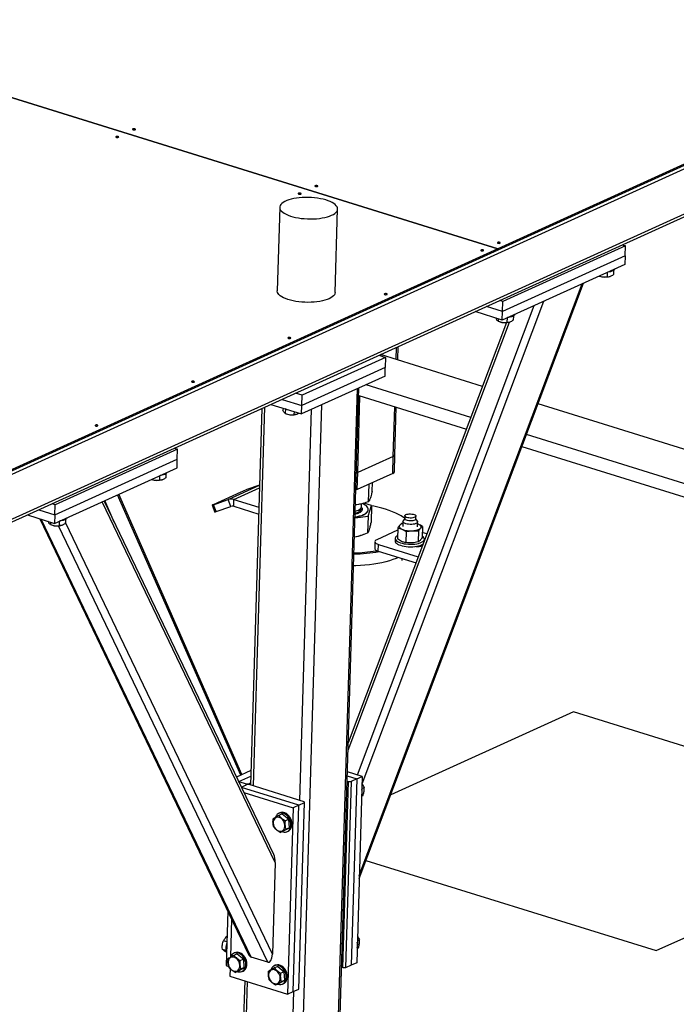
# Model space of a CAD drawing. Header units: millimetres. Extents: x 0 to 841, y 0 to 594.
# Tile 71 of 155: x 570 to 587, y 102 to 129. Entities that reach past the tile are written whole.
import ezdxf

# ---------------------------------------------------------------- set-up
doc = ezdxf.new("R2010")
doc.units = ezdxf.units.MM
doc.layers.add('TRAIT-FORT', color=4, linetype='Continuous', lineweight=25)

msp = doc.modelspace()

# ---------------------------------------------------------------- linework, layer by layer
at = {"layer": 'TRAIT-FORT', "color": 4, "linetype": 'Continuous', "lineweight": 25}
for p, q in [((560.9403, 112.82445), (605.63517, 133.1314)), ((605.63795, 133.22427), (560.94309, 112.91732)), ((605.63795, 133.22427), (582.60408, 122.75891)), ((605.639, 133.2591), (582.60512, 122.79374)), ((552.22031, 132.24436), (582.60497, 122.79367)), ((582.60512, 122.79374), (552.22046, 132.24443)), ((560.73693, 111.41799), (604.43449, 131.27181)), ((604.53224, 131.39008), (560.75262, 111.49897)), ((576.63236, 123.93163), (576.56385, 121.6447)), ((578.15063, 121.59716), (578.21914, 123.8841)), ((582.60497, 122.79367), (560.94413, 112.95215)), ((582.60497, 122.79367), (582.60393, 122.75884)), ((582.60408, 122.75891), (582.60512, 122.79374)), ((586.10097, 122.87849), (582.74504, 121.35373)), ((586.01793, 122.90431), (586.10097, 122.87849)), ((586.09262, 122.59987), (586.10097, 122.87849)), ((582.60393, 122.75884), (560.94309, 112.91732)), ((582.60408, 122.75891), (582.60393, 122.75896)), ((586.09262, 122.59987), (582.73669, 121.07512)), ((586.09262, 122.59987), (586.08566, 122.3677)), ((586.08566, 122.3677), (582.72974, 120.84294)), ((585.38422, 122.049), (585.38906, 122.04695)), ((585.6058, 122.14967), (585.60215, 122.0281)), ((585.68143, 122.03819), (585.68922, 122.04095)), ((585.77803, 122.19848), (585.77472, 122.08814)), ((578.8106, 105.54066), (584.95263, 121.85291)), ((578.81299, 105.62031), (584.91933, 121.83778)), ((578.75963, 108.37849), (583.60209, 121.23929)), ((578.88813, 108.12857), (583.87064, 121.36131)), ((582.73669, 121.07512), (582.29459, 121.21263)), ((582.74504, 121.35373), (582.662, 121.37956)), ((582.73669, 121.07512), (582.74504, 121.35373)), ((582.72974, 120.84294), (581.98842, 121.07352)), ((582.72974, 120.84294), (582.73669, 121.07512)), ((582.86004, 120.90214), (582.85639, 120.78058)), ((583.03227, 120.95096), (583.02896, 120.84062)), ((578.50465, 109.05206), (582.92304, 120.78659)), ((582.8477, 120.77334), (578.51074, 109.25506)), ((582.61588, 120.81104), (582.6433, 120.79943)), ((582.61916, 120.80976), (582.61611, 120.81152)), ((582.62116, 120.87671), (582.61916, 120.80976)), ((582.93567, 120.79067), (582.94346, 120.79343)), ((579.82456, 119.75972), (579.83461, 120.09494)), ((579.86445, 119.74729), (579.87542, 120.11349)), ((579.53384, 119.81899), (577.24571, 118.77938)), ((579.35183, 119.8756), (579.53384, 119.81899)), ((582.18856, 119.02278), (579.39294, 119.89428)), ((579.53384, 119.81899), (579.5255, 119.54037)), ((579.51854, 119.3082), (577.23041, 118.26859)), ((579.5255, 119.54037), (577.23736, 118.50077)), ((579.51854, 119.3082), (579.5255, 119.54037)), ((581.86951, 118.17543), (578.99655, 119.07103)), ((577.24571, 118.77938), (577.0637, 118.83599)), ((577.23736, 118.50077), (577.24571, 118.77938)), ((578.21277, 100.65258), (578.76134, 118.96416)), ((578.25432, 100.69585), (578.80215, 118.98271)), ((578.76877, 116.6616), (578.83163, 118.75993)), ((578.79581, 118.77109), (581.74735, 117.85099)), ((576.39012, 118.52995), (577.23041, 118.26859)), ((576.69629, 118.66906), (577.23736, 118.50077)), ((577.23041, 118.26859), (577.23736, 118.50077)), ((577.2365, 100.20902), (577.78507, 118.5206)), ((579.74504, 117.10517), (579.7857, 118.46251)), ((611.65556, 109.83688), (583.70859, 118.54894)), ((576.14341, 118.41786), (575.83424, 108.09751)), ((575.91322, 108.07295), (576.22423, 118.45458)), ((576.72325, 118.42634), (576.72156, 118.37002)), ((576.78296, 118.28207), (576.81037, 118.27046)), ((576.78623, 118.2808), (576.78318, 118.28255)), ((576.80648, 118.40045), (576.7843, 118.40735)), ((576.78997, 118.40546), (576.78623, 118.2808)), ((577.02588, 118.33221), (577.02347, 118.25161)), ((577.10274, 118.2617), (577.11053, 118.26446)), ((577.18007, 107.67891), (577.501, 118.39153)), ((579.78659, 117.14844), (579.82559, 118.45008)), ((611.08846, 109.06685), (583.38954, 117.70158)), ((573.83657, 117.3062), (570.48064, 115.78145)), ((573.75353, 117.33203), (573.83657, 117.3062)), ((573.82823, 117.02759), (573.83657, 117.3062)), ((579.77268, 116.68408), (579.78659, 117.14844)), ((583.26738, 117.37715), (611.28408, 108.64336)), ((570.4723, 115.50284), (573.82823, 117.02759)), ((573.82127, 116.79541), (573.82823, 117.02759)), ((579.74504, 117.10517), (578.76877, 116.6616)), ((579.73113, 116.64082), (579.74504, 117.10517)), ((570.46534, 115.27066), (573.82127, 116.79541)), ((573.3414, 116.57739), (573.33776, 116.45582)), ((573.51363, 116.6262), (573.51033, 116.51586)), ((578.75486, 116.19725), (578.76877, 116.6616)), ((579.73113, 116.64082), (578.75486, 116.19725)), ((573.11983, 116.47672), (573.12467, 116.47467)), ((573.41703, 116.46591), (573.42482, 116.46867)), ((575.22045, 115.92224), (576.08035, 116.31293)), ((576.08051, 116.31827), (575.73594, 116.19461)), ((579.06725, 115.86038), (579.08179, 116.34579)), ((579.16294, 116.14942), (579.17002, 116.38588)), ((575.56422, 108.36889), (572.19301, 116.05562)), ((575.59942, 108.38488), (572.22821, 116.07161)), ((575.57221, 116.12858), (574.8095, 115.78204)), ((575.3803, 115.92275), (576.07816, 116.23983)), ((570.48064, 115.78145), (570.39761, 115.80728)), ((570.4723, 115.50284), (570.48064, 115.78145)), ((576.50822, 105.97209), (571.76891, 115.86293)), ((576.46779, 106.19267), (571.82251, 115.88728)), ((572.10079, 115.30651), (571.84216, 115.89621)), ((574.78093, 115.76691), (574.85529, 115.58143)), ((574.82068, 115.77877), (575.22045, 115.92224)), ((574.89504, 115.59329), (574.82068, 115.77877)), ((575.29481, 115.73676), (575.22045, 115.92224)), ((575.37473, 115.73701), (575.3803, 115.92275)), ((575.3803, 115.92275), (576.06231, 115.71062)), ((578.8733, 115.72696), (578.87567, 115.8061)), ((579.15123, 115.75852), (578.94096, 115.82243)), ((569.72402, 115.50124), (570.46534, 115.27066)), ((570.0302, 115.64035), (570.4723, 115.50284)), ((570.4723, 115.50284), (570.46534, 115.27066)), ((574.89504, 115.59329), (575.29481, 115.73676)), ((575.37473, 115.73701), (576.05675, 115.52488)), ((579.05554, 115.46948), (579.15123, 115.75852)), ((579.05975, 115.64317), (579.05989, 115.64782)), ((579.15123, 115.75852), (579.13742, 115.29779)), ((570.06055, 115.39656), (575.7807, 103.45874)), ((575.85127, 103.3829), (570.10077, 115.38405)), ((570.35149, 115.23875), (570.37891, 115.22714)), ((570.35476, 115.23748), (570.35171, 115.23924)), ((570.35677, 115.30443), (570.35476, 115.23748)), ((570.59564, 115.32986), (570.592, 115.20829)), ((570.76787, 115.37868), (570.76457, 115.26833)), ((576.43308, 103.46383), (570.76529, 115.29239)), ((578.69548, 115.42202), (579.05554, 115.46948)), ((579.05554, 115.46948), (579.04174, 115.00875)), ((580.00744, 115.27014), (579.97314, 115.26377)), ((580.00896, 115.32082), (580.00485, 115.18383)), ((580.05893, 115.40256), (580.01478, 115.3376)), ((580.06116, 115.47728), (580.05873, 115.39601)), ((580.36359, 115.38688), (580.36603, 115.46814)), ((580.40396, 115.32594), (580.36379, 115.39343)), ((580.40467, 115.17186), (580.40878, 115.30884)), ((580.42804, 115.24615), (580.40713, 115.25383)), ((580.42804, 115.24615), (580.40715, 115.2545)), ((576.30654, 103.2413), (570.57614, 115.20052)), ((570.67127, 115.21839), (570.67906, 115.22115)), ((578.89825, 114.95448), (578.9416, 114.96985)), ((579.86353, 115.08112), (579.29381, 114.82227)), ((579.86544, 115.14477), (579.85642, 114.84368)), ((580.0966, 115.04338), (580.08758, 114.74229)), ((580.43546, 115.061), (580.42644, 114.75991)), ((580.54316, 115.18), (580.53414, 114.87891)), ((580.66605, 114.97922), (580.53833, 115.01894)), ((579.24187, 114.76819), (579.2363, 114.58245)), ((579.33365, 114.50565), (579.33921, 114.69139)), ((579.33921, 114.69139), (580.42993, 114.35214)), ((579.795, 114.85781), (579.79291, 114.78816)), ((580.5932, 114.78574), (580.59464, 114.83385)), ((579.26548, 114.51644), (579.29413, 114.52139)), ((579.33365, 114.50565), (580.36674, 114.18432)), ((580.38862, 114.63606), (580.3888, 114.64216)), ((580.51658, 114.64804), (580.51758, 114.68151)), ((579.97853, 114.30507), (579.97682, 114.24816)), ((584.67777, 110.10463), (579.67286, 107.83066)), ((594.57505, 107.02623), (584.67777, 110.10463)), ((575.84621, 108.49701), (575.44992, 108.31696)), ((575.51733, 108.19608), (575.84161, 108.34342)), ((578.47939, 108.2088), (578.51918, 108.19643)), ((578.48355, 108.34761), (578.74182, 108.26728)), ((578.89436, 108.33659), (578.48702, 108.46329)), ((578.74182, 108.26728), (578.5888, 103.1594)), ((578.74182, 108.26728), (578.58928, 108.19797)), ((578.89436, 108.33659), (578.74134, 103.2287)), ((578.74182, 108.26728), (578.89436, 108.33659)), ((575.51733, 108.19608), (575.50617, 108.19955)), ((575.51677, 108.17743), (575.51733, 108.19608)), ((575.51733, 108.19608), (575.71528, 108.13451)), ((575.58107, 108.04324), (575.72436, 108.10834)), ((577.15538, 107.54649), (575.58506, 108.03491)), ((575.71436, 108.10379), (575.71528, 108.13451)), ((575.71528, 108.13451), (575.78537, 108.13606)), ((575.79445, 108.10989), (575.72436, 108.10834)), ((575.78537, 108.13606), (575.78458, 108.10967)), ((575.78537, 108.13606), (575.83609, 108.1591)), ((577.29884, 107.64197), (575.79445, 108.10989)), ((578.36616, 103.08854), (578.51918, 108.19643)), ((578.58928, 108.19797), (578.43626, 103.09009)), ((578.51918, 108.19643), (578.58928, 108.19797)), ((578.88447, 108.00638), (578.9465, 108.03456)), ((575.6508, 107.89771), (577.00284, 107.47718)), ((578.87825, 107.79886), (578.91573, 107.81589)), ((577.00284, 107.47718), (576.84982, 102.3693)), ((577.00236, 102.4386), (577.15538, 107.54649)), ((577.15538, 107.54649), (577.00284, 107.47718)), ((577.1549, 102.50791), (577.30792, 107.61579)), ((577.15538, 107.54649), (577.30792, 107.61579)), ((577.30792, 107.61579), (577.29884, 107.64197)), ((576.52268, 107.23324), (576.51571, 107.2148)), ((576.63764, 107.33708), (576.60713, 107.32322)), ((576.70367, 107.30645), (576.61221, 107.26489)), ((576.70367, 107.30645), (576.87997, 107.16209)), ((576.87997, 107.16209), (576.78852, 107.12053)), ((576.89719, 106.92849), (576.87997, 107.16209)), ((576.7381, 106.83925), (576.89719, 106.92849)), ((576.89719, 106.92849), (576.80573, 106.88694)), ((586.94794, 103.56088), (594.57505, 107.02623)), ((576.7381, 106.83925), (576.64665, 106.7977)), ((576.83464, 106.82248), (576.86515, 106.83634)), ((576.50822, 105.97209), (576.43308, 103.46383)), ((578.99639, 106.03409), (586.94794, 103.56088)), ((575.21123, 104.64722), (575.16637, 103.14977)), ((575.31335, 104.43408), (575.28177, 103.37965)), ((575.18584, 103.79981), (575.08976, 103.82969)), ((578.75306, 103.61968), (578.79054, 103.63671)), ((578.75927, 103.8272), (578.8213, 103.85539)), ((575.16044, 103.56531), (575.06449, 103.59516)), ((575.28899, 103.39884), (575.28202, 103.38041)), ((575.40394, 103.50268), (575.37344, 103.48882)), ((575.46997, 103.47205), (575.37852, 103.4305)), ((575.46997, 103.47205), (575.64628, 103.32769)), ((576.30654, 103.2413), (575.85127, 103.3829)), ((575.16637, 103.14977), (575.23217, 103.1293)), ((575.50441, 103.00485), (575.6635, 103.09409)), ((575.64628, 103.32769), (575.55482, 103.28614)), ((575.6635, 103.09409), (575.57204, 103.05254)), ((575.6635, 103.09409), (575.64628, 103.32769)), ((576.51244, 103.1579), (576.48193, 103.14404)), ((576.57847, 103.12727), (576.48701, 103.08572)), ((576.57847, 103.12727), (576.75477, 102.98291)), ((578.36616, 103.08854), (578.32637, 103.10092)), ((578.43626, 103.09009), (578.36616, 103.08854)), ((578.5888, 103.1594), (578.43626, 103.09009)), ((578.74134, 103.2287), (578.5888, 103.1594)), ((575.27242, 103.06774), (575.26625, 102.86184)), ((575.26625, 102.86184), (576.84982, 102.3693)), ((575.50441, 103.00485), (575.41295, 102.9633)), ((575.60095, 102.98808), (575.63145, 103.00194)), ((576.39748, 103.05406), (576.39051, 103.03563)), ((576.75477, 102.98291), (576.66332, 102.94136)), ((576.77199, 102.74931), (576.75477, 102.98291)), ((575.6736, 102.73514), (575.61138, 100.6583)), ((575.68926, 100.59686), (575.75258, 102.71058)), ((576.61291, 102.66007), (576.52145, 102.61852)), ((576.61291, 102.66007), (576.77199, 102.74931)), ((576.77199, 102.74931), (576.68054, 102.70776)), ((576.70944, 102.6433), (576.73995, 102.65716)), ((576.84982, 102.3693), (577.00236, 102.4386)), ((576.95611, 100.20283), (577.02337, 102.44815)), ((577.00236, 102.4386), (577.1549, 102.50791))]:
    msp.add_line(p, q, dxfattribs=at)
at = {"layer": 'TRAIT-FORT', "color": 4, "linetype": 'Continuous', "lineweight": 25, "flags": 128}
for points in [[(572.67141, 126.0586), (572.67833, 126.0636), (572.67939, 126.06933), (572.6744, 126.07493), (572.66414, 126.07954), (572.65016, 126.08247), (572.6346, 126.08326), (572.61981, 126.0818), (572.60806, 126.0783), (572.60113, 126.07331), (572.60008, 126.06758), (572.60507, 126.06198), (572.61533, 126.05736), (572.62931, 126.05444), (572.64487, 126.05365), (572.65965, 126.05511), (572.67141, 126.0586)], [(572.21378, 125.85068), (572.22071, 125.85567), (572.22176, 125.86141), (572.21678, 125.86701), (572.20651, 125.87162), (572.19254, 125.87455), (572.17697, 125.87534), (572.16219, 125.87388), (572.15044, 125.87038), (572.14351, 125.86539), (572.14245, 125.85966), (572.14744, 125.85406), (572.1577, 125.84944), (572.17168, 125.84652), (572.18724, 125.84572), (572.20203, 125.84719), (572.21378, 125.85068)], [(577.66953, 124.50401), (577.67646, 124.509), (577.67752, 124.51474), (577.67253, 124.52034), (577.66227, 124.52495), (577.64829, 124.52788), (577.63273, 124.52867), (577.61794, 124.52721), (577.60619, 124.52371), (577.59926, 124.51872), (577.59821, 124.51298), (577.60319, 124.50739), (577.61346, 124.50277), (577.62743, 124.49985), (577.643, 124.49905), (577.65778, 124.50052), (577.66953, 124.50401)], [(578.05423, 123.71239), (578.10215, 123.73689), (578.1424, 123.76332), (578.17454, 123.79139), (578.19819, 123.82078), (578.21309, 123.85116), (578.21907, 123.88218), (578.21606, 123.9135), (578.2041, 123.94475), (578.18331, 123.97558), (578.15395, 124.00564), (578.11633, 124.03459), (578.07089, 124.06211), (578.01813, 124.08789), (577.95867, 124.11162), (577.89317, 124.13304), (577.82237, 124.15191), (577.74708, 124.16802), (577.66815, 124.18118), (577.58647, 124.19124), (577.50297, 124.1981), (577.41859, 124.20166), (577.3343, 124.20189), (577.25104, 124.1988), (577.16976, 124.19241), (577.09139, 124.18279), (577.0168, 124.17006), (576.94684, 124.15435), (576.88231, 124.13586), (576.82394, 124.11478), (576.77239, 124.09136), (576.72824, 124.06585), (576.69199, 124.03856), (576.66406, 124.00979), (576.64475, 123.97986), (576.6343, 123.94912), (576.63281, 123.91791), (576.64031, 123.88658), (576.65671, 123.8555), (576.68182, 123.82501), (576.71536, 123.79546), (576.75694, 123.76718), (576.80611, 123.7405), (576.8623, 123.71571), (576.92487, 123.6931), (576.99312, 123.67292), (577.06626, 123.65541), (577.14349, 123.64075), (577.22391, 123.62913), (577.30661, 123.62066), (577.39067, 123.61544), (577.47512, 123.61354), (577.55902, 123.61497), (577.6414, 123.61972), (577.72134, 123.62774), (577.79794, 123.63893), (577.87031, 123.65317), (577.93765, 123.67029), (577.99919, 123.69011), (578.05423, 123.71239)], [(577.21191, 124.29609), (577.21884, 124.30108), (577.21989, 124.30682), (577.2149, 124.31241), (577.20464, 124.31703), (577.19066, 124.31995), (577.1751, 124.32075), (577.16032, 124.31928), (577.14856, 124.31579), (577.14164, 124.3108), (577.14058, 124.30506), (577.14557, 124.29946), (577.15583, 124.29485), (577.16981, 124.29192), (577.18537, 124.29113), (577.20016, 124.29259), (577.21191, 124.29609)], [(582.66766, 122.94942), (582.67459, 122.95441), (582.67564, 122.96014), (582.67066, 122.96574), (582.6604, 122.97036), (582.64642, 122.97328), (582.63085, 122.97408), (582.61607, 122.97261), (582.60432, 122.96912), (582.59739, 122.96413), (582.59634, 122.95839), (582.60132, 122.95279), (582.61158, 122.94818), (582.62556, 122.94525), (582.64113, 122.94446), (582.65591, 122.94592), (582.66766, 122.94942)], [(582.21004, 122.7415), (582.21697, 122.74649), (582.21802, 122.75222), (582.21303, 122.75782), (582.20277, 122.76244), (582.18879, 122.76536), (582.17323, 122.76615), (582.15844, 122.76469), (582.14669, 122.7612), (582.13976, 122.7562), (582.13871, 122.75047), (582.1437, 122.74487), (582.15396, 122.74026), (582.16794, 122.73733), (582.1835, 122.73654), (582.19829, 122.738), (582.21004, 122.7415)], [(585.81632, 122.24532), (585.81558, 122.24092), (585.80706, 122.22317)], [(585.80706, 122.22317), (585.79001, 122.2065), (585.76498, 122.19144), (585.73277, 122.17847), (585.69442, 122.16801), (585.65116, 122.16039), (585.62237, 122.1572)], [(577.98572, 121.42545), (577.93068, 121.40317), (577.86914, 121.38335), (577.8018, 121.36623), (577.72942, 121.35199), (577.65283, 121.3408), (577.57289, 121.33279), (577.49051, 121.32803), (577.40661, 121.3266), (577.32216, 121.3285), (577.2381, 121.33372), (577.1554, 121.34219), (577.07498, 121.35382), (576.99775, 121.36847), (576.92461, 121.38598), (576.85636, 121.40616), (576.79379, 121.42877), (576.7376, 121.45356), (576.68843, 121.48024), (576.64685, 121.50852), (576.61331, 121.53807), (576.5882, 121.56856), (576.5718, 121.59964), (576.5643, 121.63097), (576.56385, 121.6447)], [(578.15063, 121.59716), (578.15056, 121.59525), (578.14458, 121.56422), (578.12968, 121.53385), (578.10603, 121.50445), (578.07389, 121.47638), (578.03364, 121.44995), (577.98572, 121.42545)], [(579.56915, 121.54162), (579.57608, 121.54661), (579.57713, 121.55235), (579.57215, 121.55795), (579.56188, 121.56256), (579.54791, 121.56549), (579.53234, 121.56628), (579.51756, 121.56481), (579.50581, 121.56132), (579.49888, 121.55633), (579.49782, 121.55059), (579.50281, 121.54499), (579.51307, 121.54038), (579.52705, 121.53746), (579.54261, 121.53666), (579.5574, 121.53813), (579.56915, 121.54162)], [(583.0613, 120.97565), (583.04425, 120.95898), (583.01922, 120.94391), (582.98701, 120.93094), (582.94866, 120.92048), (582.9054, 120.91286), (582.87661, 120.90967)], [(583.07056, 120.9978), (583.06982, 120.99339), (583.0613, 120.97565)], [(576.92826, 120.34174), (576.93519, 120.34674), (576.93624, 120.35247), (576.93126, 120.35807), (576.921, 120.36268), (576.90702, 120.36561), (576.89145, 120.3664), (576.87667, 120.36494), (576.86492, 120.36144), (576.85799, 120.35645), (576.85694, 120.35072), (576.86192, 120.34512), (576.87218, 120.3405), (576.88616, 120.33758), (576.90173, 120.33679), (576.91651, 120.33825), (576.92826, 120.34174)], [(574.28737, 119.14186), (574.2943, 119.14686), (574.29536, 119.15259), (574.29037, 119.15819), (574.28011, 119.1628), (574.26613, 119.16573), (574.25057, 119.16652), (574.23578, 119.16506), (574.22403, 119.16157), (574.2171, 119.15657), (574.21605, 119.15084), (574.22103, 119.14524), (574.2313, 119.14063), (574.24527, 119.1377), (574.26084, 119.13691), (574.27562, 119.13837), (574.28737, 119.14186)], [(571.64649, 117.94199), (571.65342, 117.94698), (571.65447, 117.95271), (571.64949, 117.95831), (571.63922, 117.96293), (571.62525, 117.96585), (571.60968, 117.96665), (571.5949, 117.96518), (571.58315, 117.96169), (571.57622, 117.9567), (571.57516, 117.95096), (571.58015, 117.94536), (571.59041, 117.94075), (571.60439, 117.93782), (571.61995, 117.93703), (571.63474, 117.93849), (571.64649, 117.94199)], [(573.55193, 116.67304), (573.54802, 116.65966), (573.53518, 116.64239), (573.51406, 116.62646), (573.48532, 116.61238), (573.4499, 116.60062), (573.40893, 116.59154), (573.36372, 116.58545), (573.35797, 116.58492)], [(578.76877, 116.6616), (578.74192, 116.65173), (578.73224, 116.64905)], [(578.76877, 116.6616), (578.74192, 116.65173), (578.73224, 116.64905)], [(578.75486, 116.19725), (578.72801, 116.18738), (578.71833, 116.1847)], [(574.8095, 115.78204), (574.7963, 115.77588), (574.78697, 115.77117), (574.78187, 115.76808), (574.78118, 115.76673), (574.78495, 115.76718), (574.79302, 115.7694), (574.80509, 115.77332), (574.82068, 115.77877)], [(578.69622, 115.44653), (578.76096, 115.45803), (578.82254, 115.47271), (578.87849, 115.49012), (578.92802, 115.51), (578.97043, 115.5321), (579.00514, 115.55608), (579.03165, 115.58162), (579.0496, 115.60836), (579.05872, 115.63592), (579.0589, 115.66391), (579.05012, 115.69195), (579.03252, 115.71964), (579.00634, 115.74659), (578.97194, 115.77242), (578.92982, 115.79677), (578.89903, 115.81143)], [(578.69608, 115.44188), (578.76083, 115.45339), (578.8224, 115.46807), (578.87835, 115.48547), (578.92788, 115.50536), (578.9703, 115.52745), (579.005, 115.55144), (579.03151, 115.57698), (579.04946, 115.60371), (579.05858, 115.63127), (579.05975, 115.64317)], [(578.69937, 115.55194), (578.71755, 115.55703), (578.76187, 115.57233), (578.79957, 115.58992), (578.82993, 115.60946), (578.85234, 115.63058), (578.86638, 115.65285), (578.87177, 115.67585), (578.8684, 115.69912), (578.86601, 115.70535)], [(578.70088, 115.60221), (578.70704, 115.60387), (578.75289, 115.61855), (578.79232, 115.63559), (578.82457, 115.65468), (578.84901, 115.67544), (578.86518, 115.69746), (578.87274, 115.72032), (578.8733, 115.72696)], [(580.0591, 115.40829), (580.02781, 115.4312), (579.96268, 115.47352), (579.89014, 115.51426), (579.81051, 115.55325), (579.7242, 115.59029), (579.6316, 115.6252), (579.53316, 115.65783), (579.42935, 115.68801), (579.32065, 115.71559), (579.2076, 115.74046), (579.15102, 115.75157)], [(580.24497, 115.41669), (580.20836, 115.41647), (580.17205, 115.41951), (580.13816, 115.42564), (580.10865, 115.43451), (580.08524, 115.44559), (580.06929, 115.45826), (580.06172, 115.47176), (580.06299, 115.48532), (580.073, 115.49815), (580.09119, 115.50949), (580.11648, 115.5187), (580.14743, 115.52524), (580.18222, 115.52872), (580.21883, 115.52895), (580.25514, 115.52591), (580.28903, 115.51978), (580.31854, 115.51091), (580.34195, 115.49982), (580.3579, 115.48716), (580.36547, 115.47366), (580.36421, 115.4601), (580.35419, 115.44727), (580.33601, 115.43592), (580.31071, 115.42671), (580.27976, 115.42018), (580.24497, 115.41669)], [(570.80617, 115.42551), (570.80226, 115.41214), (570.78942, 115.39486), (570.7683, 115.37893), (570.73956, 115.36486), (570.70414, 115.35309), (570.66317, 115.34402), (570.61796, 115.33792), (570.61221, 115.33739)], [(580.25002, 115.24137), (580.207, 115.2409), (580.16407, 115.24389), (580.12323, 115.25019), (580.0864, 115.25952), (580.05529, 115.27143), (580.03137, 115.28538), (580.01574, 115.3007), (580.00914, 115.31668), (580.01189, 115.33257), (580.01478, 115.3376)], [(580.36359, 115.38688), (580.36177, 115.37883), (580.35176, 115.36601), (580.33357, 115.35466), (580.30827, 115.34545), (580.27733, 115.33892), (580.24254, 115.33543), (580.20593, 115.3352), (580.16962, 115.33824), (580.13573, 115.34438), (580.10622, 115.35324), (580.08281, 115.36433), (580.06685, 115.377), (580.05929, 115.3905), (580.05873, 115.39601)], [(580.40396, 115.32594), (580.40645, 115.32101), (580.40839, 115.30497), (580.40099, 115.2894), (580.38462, 115.27502), (580.36002, 115.2625), (580.32836, 115.25243), (580.29111, 115.24527), (580.25002, 115.24137)], [(580.48977, 115.13596), (580.49951, 115.14977), (580.5042, 115.16406), (580.50377, 115.17859), (580.49822, 115.1931), (580.48766, 115.20735), (580.47225, 115.2211), (580.45226, 115.23411), (580.42804, 115.24615)], [(579.91975, 115.21973), (579.91002, 115.20592), (579.90532, 115.19163), (579.90575, 115.1771), (579.9113, 115.16259), (579.92187, 115.14834), (579.93728, 115.13459), (579.95726, 115.12158), (579.98148, 115.10954)], [(580.26649, 115.06765), (580.30427, 115.07058), (580.34034, 115.07535), (580.3741, 115.08188), (580.40495, 115.09004), (580.43238, 115.09971), (580.45592, 115.11071), (580.47516, 115.12287), (580.48977, 115.13596)], [(579.29381, 114.82227), (579.26785, 114.80757), (579.2505, 114.79106), (579.24242, 114.77339), (579.24392, 114.75523), (579.25495, 114.73728), (579.27507, 114.72023), (579.30353, 114.70474), (579.33921, 114.69139)], [(579.79291, 114.78816), (579.79639, 114.76688), (579.80869, 114.74492), (579.82957, 114.72365), (579.85856, 114.70357), (579.89502, 114.6851), (579.93813, 114.66867), (579.98692, 114.65464), (580.04032, 114.64333), (580.09711, 114.63498), (580.15605, 114.62979), (580.2158, 114.62786), (580.27504, 114.62925), (580.33243, 114.63393), (580.38671, 114.64178), (580.43666, 114.65263), (580.48115, 114.66624), (580.5192, 114.68231), (580.54996, 114.70048), (580.56598, 114.71347)], [(579.85915, 114.93491), (579.83758, 114.92154), (579.8148, 114.90168), (579.80051, 114.88058), (579.79503, 114.8587), (579.79848, 114.83653), (579.81078, 114.81457), (579.83166, 114.79331), (579.86065, 114.77322), (579.89711, 114.75475), (579.94022, 114.73832), (579.98901, 114.72429), (580.0424, 114.71298), (580.0992, 114.70463), (580.15813, 114.69944), (580.21789, 114.69752), (580.27712, 114.69891), (580.33452, 114.70358), (580.3888, 114.71143), (580.43874, 114.72228), (580.48324, 114.73589), (580.52129, 114.75196), (580.55205, 114.77013), (580.57483, 114.78998), (580.58912, 114.81109), (580.5946, 114.83297), (580.59115, 114.85514), (580.57885, 114.8771), (580.55797, 114.89836), (580.53521, 114.91466)], [(579.2363, 114.58245), (579.23836, 114.56949), (579.24938, 114.55154), (579.26951, 114.53449), (579.29796, 114.519), (579.33365, 114.50565)], [(579.88145, 114.33527), (579.81969, 114.30868), (579.73226, 114.27565), (579.63845, 114.2451), (579.53873, 114.21717), (579.43355, 114.19201), (579.32342, 114.16972), (579.20887, 114.15042), (579.09044, 114.1342), (578.9687, 114.12113), (578.84423, 114.11128), (578.71762, 114.1047), (578.65596, 114.1027)], [(576.45479, 107.05052), (576.46122, 107.00999), (576.47433, 106.97008), (576.49355, 106.93255), (576.51803, 106.89903), (576.54672, 106.87099), (576.57835, 106.84964), (576.61154, 106.83594), (576.64485, 106.83046), (576.67681, 106.83346), (576.70603, 106.8448), (576.73123, 106.86399), (576.75132, 106.89019), (576.7654, 106.92224), (576.77288, 106.95876), (576.77342, 106.99815), (576.76699, 107.03868), (576.75388, 107.07858), (576.73466, 107.11612), (576.71018, 107.14964), (576.68149, 107.17768), (576.64986, 107.19902), (576.61667, 107.21273), (576.58336, 107.2182), (576.5514, 107.2152), (576.52218, 107.20386), (576.49698, 107.18468), (576.47689, 107.15848), (576.4628, 107.12642), (576.45533, 107.0899), (576.45479, 107.05052)], [(576.70013, 106.822), (576.71559, 106.81674), (576.75457, 106.80925), (576.79246, 106.81024), (576.82805, 106.81967), (576.8602, 106.83724), (576.88787, 106.86238), (576.91018, 106.89428), (576.9264, 106.93193), (576.93601, 106.9741), (576.93871, 107.01945), (576.93441, 107.06651), (576.92325, 107.11378), (576.90558, 107.15973), (576.88197, 107.20289), (576.85319, 107.24187), (576.82016, 107.27541), (576.78393, 107.30245), (576.74568, 107.32211), (576.70663, 107.33375), (576.66804, 107.33701), (576.63115, 107.33178), (576.59714, 107.31823), (576.56711, 107.29679), (576.54202, 107.26815), (576.52268, 107.23324), (576.52268, 107.23324)], [(576.86515, 106.83634), (576.89071, 106.8511), (576.91838, 106.87624), (576.94069, 106.90815), (576.95691, 106.94579), (576.96652, 106.98796), (576.96922, 107.03331), (576.96492, 107.08037), (576.95376, 107.12764), (576.93609, 107.17359), (576.91248, 107.21675), (576.8837, 107.25573), (576.85067, 107.28927), (576.81444, 107.31631), (576.77619, 107.33597), (576.73714, 107.34761), (576.69855, 107.35087), (576.66166, 107.34564), (576.63764, 107.33708)], [(575.2211, 103.21612), (575.22753, 103.17559), (575.24064, 103.13569), (575.25985, 103.09815), (575.28434, 103.06463), (575.31302, 103.03659), (575.34465, 103.01525), (575.37785, 103.00154), (575.41115, 102.99607), (575.44311, 102.99907), (575.47234, 103.01041), (575.49754, 103.02959), (575.51762, 103.05579), (575.53171, 103.08785), (575.53919, 103.12437), (575.53972, 103.16375), (575.5333, 103.20428), (575.52019, 103.24419), (575.50097, 103.28172), (575.47648, 103.31524), (575.4478, 103.34328), (575.41617, 103.36463), (575.38298, 103.37833), (575.34967, 103.38381), (575.31771, 103.38081), (575.28849, 103.36947), (575.26328, 103.35028), (575.2432, 103.32408), (575.22911, 103.29203), (575.22164, 103.25551), (575.2211, 103.21612)], [(575.46644, 102.9876), (575.4819, 102.98234), (575.52087, 102.97486), (575.55877, 102.97585), (575.59436, 102.98528), (575.62651, 103.00284), (575.65418, 103.02798), (575.67649, 103.05989), (575.69271, 103.09753), (575.70232, 103.1397), (575.70502, 103.18505), (575.70072, 103.23211), (575.68955, 103.27938), (575.67189, 103.32533), (575.64828, 103.36849), (575.6195, 103.40747), (575.58646, 103.44102), (575.55024, 103.46805), (575.51199, 103.48771), (575.47294, 103.49936), (575.43435, 103.50262), (575.39746, 103.49738), (575.36345, 103.48383), (575.33342, 103.46239), (575.30833, 103.43375), (575.28899, 103.39884), (575.28899, 103.39884)], [(575.63145, 103.00194), (575.65702, 103.01671), (575.68469, 103.04184), (575.70699, 103.07375), (575.72321, 103.11139), (575.73283, 103.15357), (575.73553, 103.19891), (575.73123, 103.24598), (575.72006, 103.29324), (575.70239, 103.33919), (575.67879, 103.38235), (575.65001, 103.42133), (575.61697, 103.45488), (575.58075, 103.48192), (575.5425, 103.50157), (575.50345, 103.51322), (575.46486, 103.51648), (575.42796, 103.51125), (575.40394, 103.50268)], [(576.57493, 102.64282), (576.59039, 102.63756), (576.62937, 102.63008), (576.66726, 102.63107), (576.70286, 102.6405), (576.73501, 102.65806), (576.76268, 102.6832), (576.78498, 102.71511), (576.8012, 102.75275), (576.81082, 102.79492), (576.81352, 102.84027), (576.80921, 102.88733), (576.79805, 102.9346), (576.78038, 102.98055), (576.75678, 103.02371), (576.728, 103.06269), (576.69496, 103.09624), (576.65874, 103.12327), (576.62048, 103.14293), (576.58143, 103.15457), (576.54284, 103.15783), (576.50595, 103.1526), (576.47194, 103.13905), (576.44191, 103.11761), (576.41682, 103.08897), (576.39748, 103.05406), (576.39748, 103.05406)], [(576.73995, 102.65716), (576.76551, 102.67192), (576.79319, 102.69706), (576.81549, 102.72897), (576.83171, 102.76661), (576.84132, 102.80879), (576.84402, 102.85413), (576.83972, 102.90119), (576.82856, 102.94846), (576.81089, 102.99441), (576.78729, 103.03757), (576.7585, 103.07655), (576.72547, 103.1101), (576.68924, 103.13713), (576.65099, 103.15679), (576.61194, 103.16844), (576.57335, 103.1717), (576.53646, 103.16647), (576.51244, 103.1579)], [(576.3296, 102.87134), (576.33602, 102.83081), (576.34913, 102.79091), (576.36835, 102.75337), (576.39283, 102.71985), (576.42152, 102.69181), (576.45315, 102.67047), (576.48634, 102.65676), (576.51965, 102.65129), (576.55161, 102.65428), (576.58083, 102.66563), (576.60603, 102.68481), (576.62612, 102.71101), (576.64021, 102.74307), (576.64768, 102.77959), (576.64822, 102.81897), (576.64179, 102.8595), (576.62868, 102.89941), (576.60947, 102.93694), (576.58498, 102.97046), (576.55629, 102.9985), (576.52466, 103.01985), (576.49147, 103.03355), (576.45817, 103.03903), (576.4262, 103.03603), (576.39698, 103.02469), (576.37178, 103.0055), (576.3517, 102.9793), (576.33761, 102.94724), (576.33013, 102.91072), (576.3296, 102.87134)]]:
    msp.add_lwpolyline(points, dxfattribs=at)
at = {"layer": 'TRAIT-FORT', "color": 4, "linetype": 'Continuous', "lineweight": 25}
for centre, radius, start, end in [((585.54841, 122.47889), 0.4604, 249.750163, 286.632546), ((582.80265, 121.23137), 0.4604, 249.750163, 286.632546), ((576.96938, 118.69401), 0.45242, 249.423652, 287.144515), ((579.73233, 117.15897), 0.05528, 283.295255, 349.017157), ((579.71842, 116.69461), 0.05528, 283.295255, 349.017157), ((573.28367, 116.89822), 0.45242, 249.423652, 287.144515), ((576.59984, 113.81682), 2.52987, 109.967239, 113.966274), ((575.30114, 115.68509), 0.2505, 71.578741, 108.790309), ((574.83232, 115.73097), 0.15129, 278.732046, 294.491819), ((575.33515, 115.61818), 0.12525, 71.578741, 108.790309), ((570.53791, 115.6507), 0.45242, 249.423652, 287.144515), ((580.056, 115.0699), 0.20251, 103.906287, 132.28198), ((578.5472, 115.98127), 1.08514, 277.027987, 288.874879), ((580.2189, 115.73441), 0.66845, 249.196061, 274.083033), ((578.57342, 118.69694), 4.27019, 271.23823, 280.549934), ((578.56435, 118.77377), 4.31467, 271.35888, 279.351961), ((580.40785, 115.08316), 0.44808, 263.963487, 287.756641), ((578.59431, 107.90396), 0.29702, 343.334522, 13.233645), ((575.53246, 103.63442), 0.37635, 157.311295, 199.40081), ((578.46911, 103.72479), 0.29702, 343.334522, 13.233645)]:
    msp.add_arc(centre, radius, start, end, dxfattribs=at)
for centre, start_param, end_param in [((576.38945, 106.00903), 4.55135588, 5.46908471), ((575.85904, 103.64238), 2.32749206, 2.98055956), ((576.31431, 103.50077), 2.98055956, 4.55135588)]:
    msp.add_ellipse(centre, major_axis=(-0.01137, 0.26204), ratio=0.4521318, start_param=start_param, end_param=end_param, dxfattribs=at)
for points, knots in [([(585.38637, 122.04998), (585.39972, 122.04508), (585.43399, 122.03252), (585.48826, 122.02299), (585.54736, 122.02115), (585.58378, 122.02577), (585.60215, 122.0281)], [0, 0, 0, 0, 0.19013567, 0.48785456, 0.74158076, 1, 1, 1, 1]), ([(585.60215, 122.0281), (585.6239, 122.02869), (585.65986, 122.02966), (585.71256, 122.04907), (585.74824, 122.06949), (585.76884, 122.084), (585.77472, 122.08814)], [0, 0, 0, 0, 0.38554949, 0.63764185, 0.89654625, 1, 1, 1, 1]), ([(582.60852, 120.81588), (582.60629, 120.81701), (582.59816, 120.82115), (582.58481, 120.83744), (582.56891, 120.86486), (582.55932, 120.88754), (582.55449, 120.89899)], [0, 0, 0, 0, 0.12208877, 0.44482276, 0.71986771, 1, 1, 1, 1]), ([(582.61916, 120.80976), (582.6396, 120.80214), (582.68092, 120.78672), (582.74248, 120.77537), (582.8016, 120.77364), (582.83802, 120.77825), (582.85639, 120.78058)], [0, 0, 0, 0, 0.26460494, 0.53494775, 0.76534313, 1, 1, 1, 1]), ([(582.85639, 120.78058), (582.87814, 120.78116), (582.9141, 120.78213), (582.9668, 120.80154), (583.00248, 120.82197), (583.02308, 120.83647), (583.02896, 120.84062)], [0, 0, 0, 0, 0.38554949, 0.63764185, 0.89654625, 1, 1, 1, 1]), ([(576.77559, 118.28691), (576.77336, 118.28805), (576.76524, 118.29219), (576.75188, 118.30847), (576.73598, 118.33589), (576.7264, 118.35858), (576.72156, 118.37002)], [0, 0, 0, 0, 0.12208876, 0.44482276, 0.7198677, 1, 1, 1, 1]), ([(576.78623, 118.2808), (576.80667, 118.27317), (576.84799, 118.25776), (576.90955, 118.2464), (576.96868, 118.24468), (577.00509, 118.24929), (577.02347, 118.25161)], [0, 0, 0, 0, 0.26460494, 0.53494775, 0.76534312, 1, 1, 1, 1]), ([(577.16027, 118.29041), (577.14996, 118.28378), (577.12514, 118.26783), (577.08455, 118.2557), (577.04938, 118.25117), (577.02922, 118.25151), (577.02347, 118.25161)], [0, 0, 0, 0, 0.22569904, 0.54337371, 0.86963256, 1, 1, 1, 1]), ([(573.12198, 116.47769), (573.13533, 116.4728), (573.16959, 116.46024), (573.22387, 116.45071), (573.28296, 116.44886), (573.31938, 116.45349), (573.33776, 116.45582)], [0, 0, 0, 0, 0.19013567, 0.48785456, 0.74158076, 1, 1, 1, 1]), ([(573.51033, 116.51586), (573.48816, 116.50117), (573.4515, 116.47687), (573.39886, 116.45963), (573.36367, 116.4554), (573.34352, 116.45573), (573.33776, 116.45582)], [0, 0, 0, 0, 0.38554949, 0.63764185, 0.89654625, 1, 1, 1, 1]), ([(579.16294, 116.14942), (579.15628, 116.12103), (579.14366, 116.06727), (579.12549, 116.00075), (579.10965, 115.95114), (579.09521, 115.9136), (579.08139, 115.88359), (579.07212, 115.86837), (579.06725, 115.86038)], [0, 0, 0, 0, 0.20206835, 0.38269984, 0.55531458, 0.69299169, 0.83889419, 1, 1, 1, 1]), ([(579.06725, 115.86038), (579.01825, 115.84496), (578.92545, 115.81576), (578.80453, 115.78737), (578.73313, 115.77784), (578.70603, 115.77422)], [0, 0, 0, 0, 0.40970281, 0.77594142, 1, 1, 1, 1]), ([(578.89266, 115.63357), (578.88762, 115.62314), (578.87726, 115.60165), (578.84055, 115.57116), (578.78605, 115.54369), (578.73685, 115.52547), (578.70366, 115.51885), (578.69835, 115.51779)], [0, 0, 0, 0, 0.22193096, 0.45715549, 0.70215923, 0.95236231, 1, 1, 1, 1]), ([(578.86761, 115.71515), (578.87219, 115.70998), (578.88653, 115.69381), (578.89853, 115.66616), (578.89457, 115.64422), (578.89266, 115.63357)], [0, 0, 0, 0, 0.19456074, 0.60899101, 1, 1, 1, 1]), ([(570.34413, 115.2436), (570.3419, 115.24473), (570.33377, 115.24887), (570.32041, 115.26516), (570.30451, 115.29258), (570.29493, 115.31526), (570.29009, 115.32671)], [0, 0, 0, 0, 0.12208876, 0.44482276, 0.7198677, 1, 1, 1, 1]), ([(570.35476, 115.23748), (570.3752, 115.22986), (570.41652, 115.21444), (570.47808, 115.20309), (570.53721, 115.20136), (570.57363, 115.20597), (570.592, 115.20829)], [0, 0, 0, 0, 0.26460494, 0.53494775, 0.76534312, 1, 1, 1, 1]), ([(570.76457, 115.26833), (570.7424, 115.25364), (570.70574, 115.22935), (570.6531, 115.2121), (570.61791, 115.20787), (570.59776, 115.2082), (570.592, 115.20829)], [0, 0, 0, 0, 0.38554949, 0.63764185, 0.89654625, 1, 1, 1, 1]), ([(579.08787, 115.09624), (579.09598, 115.12333), (579.11236, 115.17812), (579.12901, 115.25761), (579.13742, 115.29779)], [0, 0, 0, 0, 0.49451073, 1, 1, 1, 1]), ([(579.97314, 115.26377), (579.96439, 115.25832), (579.94682, 115.24739), (579.9288, 115.22897), (579.91975, 115.21973)], [0, 0, 0, 0, 0.49816549, 1, 1, 1, 1]), ([(580.54316, 115.18), (580.52422, 115.19273), (580.48621, 115.21829), (580.44748, 115.23684), (580.42804, 115.24615)], [0, 0, 0, 0, 0.49816548, 1, 1, 1, 1]), ([(578.67998, 114.90468), (578.73956, 114.91535), (578.86175, 114.93722), (578.98076, 114.98452), (579.04174, 115.00875)], [0, 0, 0, 0, 0.48761081, 1, 1, 1, 1]), ([(579.04174, 115.00875), (579.04905, 115.01673), (579.06006, 115.02875), (579.07568, 115.06162), (579.0838, 115.08468), (579.08787, 115.09624)], [0, 0, 0, 0, 0.49525132, 0.7468182, 1, 1, 1, 1]), ([(579.91975, 115.21973), (579.91073, 115.20903), (579.89262, 115.18754), (579.87453, 115.15907), (579.86544, 115.14477)], [0, 0, 0, 0, 0.49784375, 1, 1, 1, 1]), ([(579.86544, 115.14477), (579.88464, 115.14078), (579.92318, 115.13276), (579.962, 115.1173), (579.98148, 115.10954)], [0, 0, 0, 0, 0.498165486, 1, 1, 1, 1]), ([(579.98148, 115.10954), (580.00076, 115.10031), (580.03949, 115.08177), (580.07751, 115.05621), (580.0966, 115.04338)], [0, 0, 0, 0, 0.49784375, 1, 1, 1, 1]), ([(580.0966, 115.04338), (580.12468, 115.04921), (580.18105, 115.06089), (580.23794, 115.06539), (580.26649, 115.06765)], [0, 0, 0, 0, 0.498165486, 1, 1, 1, 1]), ([(580.26649, 115.06765), (580.29477, 115.06836), (580.35156, 115.06978), (580.40741, 115.06393), (580.43546, 115.061)], [0, 0, 0, 0, 0.49784375, 1, 1, 1, 1]), ([(580.43546, 115.061), (580.44447, 115.07518), (580.46257, 115.10366), (580.48068, 115.12517), (580.48977, 115.13596)], [0, 0, 0, 0, 0.49816548, 1, 1, 1, 1]), ([(580.48977, 115.13596), (580.49874, 115.14513), (580.51676, 115.16356), (580.53434, 115.17451), (580.54316, 115.18)], [0, 0, 0, 0, 0.49784375, 1, 1, 1, 1]), ([(579.97154, 114.77752), (579.95225, 114.78675), (579.91352, 114.80529), (579.87551, 114.83085), (579.85642, 114.84368)], [0, 0, 0, 0, 0.497843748, 1, 1, 1, 1]), ([(580.08758, 114.74229), (580.06838, 114.74628), (580.02984, 114.7543), (579.99102, 114.76976), (579.97154, 114.77752)], [0, 0, 0, 0, 0.49816549, 1, 1, 1, 1]), ([(580.25655, 114.73564), (580.22827, 114.73493), (580.17147, 114.73351), (580.11562, 114.73935), (580.08758, 114.74229)], [0, 0, 0, 0, 0.49784375, 1, 1, 1, 1]), ([(580.42644, 114.75991), (580.39836, 114.75408), (580.34198, 114.7424), (580.28509, 114.7379), (580.25655, 114.73564)], [0, 0, 0, 0, 0.49816549, 1, 1, 1, 1]), ([(580.47983, 114.80395), (580.47085, 114.79477), (580.45283, 114.77634), (580.43526, 114.7654), (580.42644, 114.75991)], [0, 0, 0, 0, 0.497843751, 1, 1, 1, 1]), ([(580.53414, 114.87891), (580.52512, 114.86472), (580.50703, 114.83625), (580.48892, 114.81474), (580.47983, 114.80395)], [0, 0, 0, 0, 0.49816549, 1, 1, 1, 1]), ([(578.8874, 108.12664), (578.88759, 108.12643), (578.90028, 108.11215), (578.92044, 108.08096), (578.93776, 108.05012), (578.9465, 108.03456)], [0, 0, 0, 0, 0.007241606, 0.499072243, 1, 1, 1, 1]), ([(578.91573, 107.81589), (578.92428, 107.84582), (578.93842, 107.89531), (578.9471, 107.96173), (578.94809, 108.00421), (578.94685, 108.02782), (578.9465, 108.03456)], [0, 0, 0, 0, 0.38554949, 0.63764185, 0.89654625, 1, 1, 1, 1]), ([(576.47034, 106.94206), (576.46352, 106.96967), (576.45223, 107.01535), (576.44769, 107.08696), (576.44947, 107.13735), (576.45231, 107.16715), (576.45312, 107.17566)], [0, 0, 0, 0, 0.38554949, 0.63764185, 0.89654625, 1, 1, 1, 1]), ([(576.61221, 107.26489), (576.59506, 107.25563), (576.56038, 107.2369), (576.51655, 107.21257), (576.48064, 107.19205), (576.46235, 107.18115), (576.45312, 107.17566)], [0, 0, 0, 0, 0.26460494, 0.53494775, 0.76534313, 1, 1, 1, 1]), ([(576.61221, 107.26489), (576.62417, 107.25084), (576.64834, 107.22244), (576.6917, 107.18379), (576.73915, 107.14956), (576.77196, 107.13027), (576.78852, 107.12053)], [0, 0, 0, 0, 0.26460494, 0.53494775, 0.76534312, 1, 1, 1, 1]), ([(576.64665, 106.7977), (576.628, 106.80871), (576.5903, 106.83096), (576.54199, 106.86737), (576.50181, 106.9049), (576.48089, 106.92959), (576.47034, 106.94206)], [0, 0, 0, 0, 0.26460494, 0.53494775, 0.76534313, 1, 1, 1, 1]), ([(576.64665, 106.7977), (576.65711, 106.80392), (576.67826, 106.81651), (576.71715, 106.83858), (576.76031, 106.86241), (576.7905, 106.87871), (576.80573, 106.88694)], [0, 0, 0, 0, 0.26460494, 0.53494775, 0.76534313, 1, 1, 1, 1]), ([(576.80573, 106.88694), (576.79891, 106.91455), (576.78762, 106.96022), (576.78308, 107.03184), (576.78487, 107.08222), (576.7877, 107.11203), (576.78852, 107.12053)], [0, 0, 0, 0, 0.38554949, 0.63764185, 0.89654625, 1, 1, 1, 1]), ([(575.19037, 103.95116), (575.18759, 103.94911), (575.16823, 103.93484), (575.14084, 103.90695), (575.1103, 103.86804), (575.09665, 103.84255), (575.08976, 103.82969)], [0, 0, 0, 0, 0.05822352, 0.40443539, 0.69948897, 1, 1, 1, 1]), ([(578.76285, 103.9467), (578.7738, 103.93193), (578.79593, 103.90205), (578.81278, 103.87105), (578.8213, 103.85539)], [0, 0, 0, 0, 0.4946692, 1, 1, 1, 1]), ([(575.06449, 103.59516), (575.06169, 103.62687), (575.05707, 103.67931), (575.0657, 103.75061), (575.07779, 103.79662), (575.0871, 103.82235), (575.08976, 103.82969)], [0, 0, 0, 0, 0.38554949, 0.63764185, 0.89654625, 1, 1, 1, 1]), ([(578.79054, 103.63671), (578.79908, 103.66664), (578.81322, 103.71614), (578.8219, 103.78255), (578.8229, 103.82503), (578.82166, 103.84865), (578.8213, 103.85539)], [0, 0, 0, 0, 0.38554949, 0.63764185, 0.89654625, 1, 1, 1, 1]), ([(575.1798, 103.51198), (575.16545, 103.52055), (575.13644, 103.53787), (575.10325, 103.5605), (575.07931, 103.5797), (575.06946, 103.58997), (575.06449, 103.59516)], [0, 0, 0, 0, 0.26460494, 0.53494775, 0.76534313, 1, 1, 1, 1]), ([(575.37852, 103.4305), (575.36136, 103.42123), (575.32669, 103.4025), (575.28285, 103.37818), (575.24695, 103.35765), (575.22866, 103.34676), (575.21943, 103.34126)], [0, 0, 0, 0, 0.26460494, 0.53494775, 0.76534313, 1, 1, 1, 1]), ([(575.37852, 103.4305), (575.39047, 103.41645), (575.41465, 103.38805), (575.45801, 103.34939), (575.50546, 103.31516), (575.53827, 103.29587), (575.55482, 103.28614)], [0, 0, 0, 0, 0.26460494, 0.53494775, 0.76534312, 1, 1, 1, 1]), ([(575.23665, 103.10766), (575.22982, 103.13528), (575.21854, 103.18095), (575.21399, 103.25257), (575.21578, 103.30295), (575.21862, 103.33275), (575.21943, 103.34126)], [0, 0, 0, 0, 0.38554949, 0.63764185, 0.89654625, 1, 1, 1, 1]), ([(575.41295, 102.9633), (575.39431, 102.97431), (575.35661, 102.99657), (575.3083, 103.03298), (575.26811, 103.0705), (575.2472, 103.0952), (575.23665, 103.10766)], [0, 0, 0, 0, 0.26460494, 0.53494775, 0.76534313, 1, 1, 1, 1]), ([(575.57204, 103.05254), (575.56522, 103.08016), (575.55393, 103.12583), (575.54939, 103.19745), (575.55117, 103.24783), (575.55401, 103.27763), (575.55482, 103.28614)], [0, 0, 0, 0, 0.38554949, 0.63764185, 0.89654625, 1, 1, 1, 1]), ([(576.48701, 103.08572), (576.46986, 103.07645), (576.43518, 103.05772), (576.39135, 103.0334), (576.35544, 103.01287), (576.33715, 103.00198), (576.32793, 102.99648)], [0, 0, 0, 0, 0.26460494, 0.53494775, 0.76534313, 1, 1, 1, 1]), ([(576.48701, 103.08572), (576.49897, 103.07167), (576.52314, 103.04326), (576.56651, 103.00461), (576.61395, 102.97038), (576.64676, 102.95109), (576.66332, 102.94136)], [0, 0, 0, 0, 0.26460494, 0.53494775, 0.76534312, 1, 1, 1, 1]), ([(575.41295, 102.9633), (575.42342, 102.96953), (575.44457, 102.98211), (575.48345, 103.00419), (575.52662, 103.02802), (575.55681, 103.04432), (575.57204, 103.05254)], [0, 0, 0, 0, 0.26460494, 0.53494775, 0.76534313, 1, 1, 1, 1]), ([(576.34514, 102.76288), (576.33832, 102.7905), (576.32703, 102.83617), (576.32249, 102.90779), (576.32428, 102.95817), (576.32712, 102.98797), (576.32793, 102.99648)], [0, 0, 0, 0, 0.38554949, 0.63764185, 0.89654625, 1, 1, 1, 1]), ([(576.68054, 102.70776), (576.67371, 102.73537), (576.66243, 102.78105), (576.65788, 102.85266), (576.65967, 102.90305), (576.66251, 102.93285), (576.66332, 102.94136)], [0, 0, 0, 0, 0.38554949, 0.63764185, 0.89654625, 1, 1, 1, 1]), ([(576.52145, 102.61852), (576.5028, 102.62953), (576.4651, 102.65179), (576.41679, 102.68819), (576.37661, 102.72572), (576.3557, 102.75042), (576.34514, 102.76288)], [0, 0, 0, 0, 0.26460494, 0.53494775, 0.76534313, 1, 1, 1, 1]), ([(576.52145, 102.61852), (576.53191, 102.62475), (576.55306, 102.63733), (576.59195, 102.65941), (576.63512, 102.68324), (576.6653, 102.69953), (576.68054, 102.70776)], [0, 0, 0, 0, 0.26460494, 0.53494775, 0.76534313, 1, 1, 1, 1])]:
    msp.add_open_spline(points, degree=3, knots=knots, dxfattribs=at)

doc.saveas('drawing.dxf')
